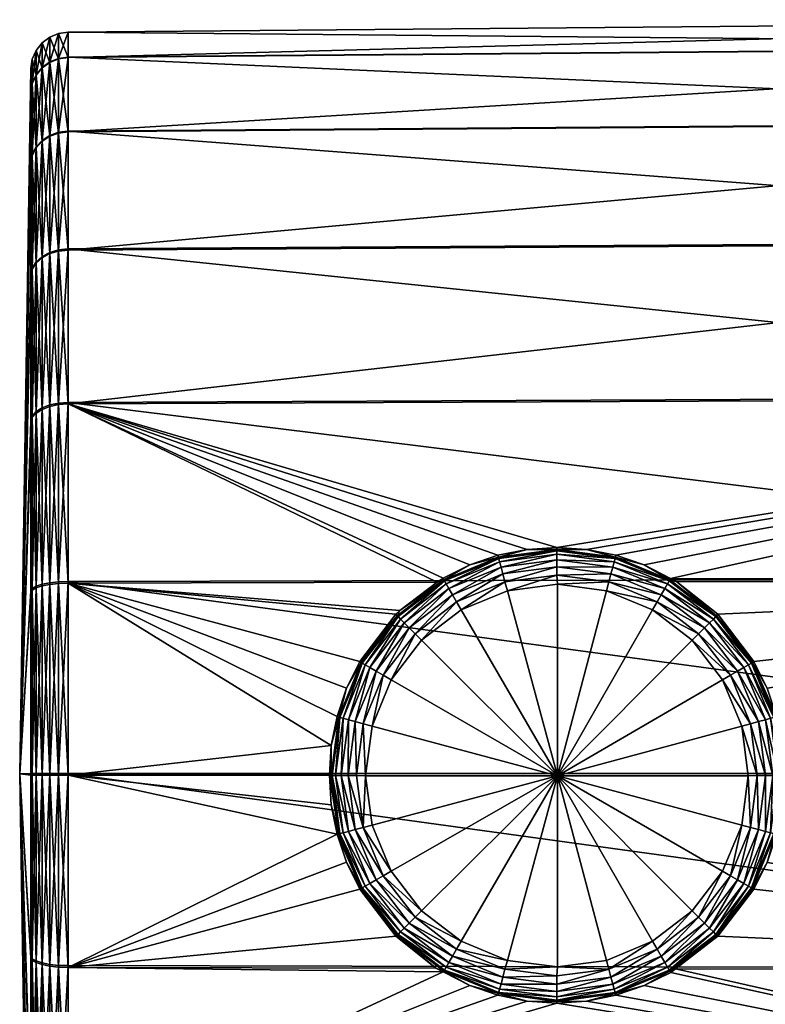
# Model space of a CAD drawing. Extents: x -0.141 to 0.141, y -0.203 to 0.024.
# Tile 2 of 256: x -0.141 to -0.121, y -0.096 to -0.07. Entities that reach past the tile are written whole.
import ezdxf

# ---------------------------------------------------------------- set-up
doc = ezdxf.new("R2010")
doc.units = 0
doc.layers.add('mesh', color=7, linetype='CONTINUOUS')

msp = doc.modelspace()

# ---------------------------------------------------------------- meshes
at = {"layer": 'mesh'}
mesh = msp.add_polyface(dxfattribs=at)
corners = [(-0.101866, -0.07301, -0.009897), (-0.101904, -0.076112, -0.014054), (-0.10184, -0.076244, -0.013923), (-0.10184, -0.076277, 0.013956), (-0.101904, -0.076146, 0.014088), (-0.101866, -0.073034, 0.009938), (-0.101866, -0.080303, 0.01719), (-0.101957, -0.07291, -0.009955), (-0.101866, -0.071034, -0.005111), (-0.101957, -0.070922, -0.005141), (-0.101866, -0.070364, 0.000024), (-0.101957, -0.070248, 0.000024), (-0.101866, -0.071046, 0.005157), (-0.101957, -0.070934, 0.005187), (-0.101957, -0.072933, 0.009996), (-0.102021, -0.076049, -0.014118), (-0.102021, -0.076082, 0.014151), (-0.101957, -0.080245, 0.01729), (-0.102142, -0.076031, -0.014135), (-0.102142, -0.072855, -0.009986), (-0.102142, -0.070862, -0.005157), (-0.102142, -0.070186, 0.000024), (-0.102142, -0.070874, 0.005203), (-0.102142, -0.072879, 0.010028), (-0.102142, -0.076065, 0.014169), (-0.139769, -0.07314, -0.009823), (-0.139769, -0.071179, -0.005072), (-0.139769, -0.070514, 0.000023), (-0.139769, -0.071191, 0.005118), (-0.139769, -0.073163, 0.009863), (-0.139769, -0.076297, 0.013936), (-0.139769, -0.080377, 0.01706)]
mesh.append_faces([[corners[k] for k in face] for face in [(0, 1, 2, 2), (3, 4, 5, 5), (6, 4, 3, 3), (0, 7, 1, 1), (8, 7, 0, 0), (8, 9, 7, 7), (10, 9, 8, 8), (10, 11, 9, 9), (12, 11, 10, 10), (12, 13, 11, 11), (5, 13, 12, 12), (5, 14, 13, 13), (4, 14, 5, 5), (7, 15, 1, 1), (4, 16, 14, 14), (17, 16, 4, 4), (7, 18, 15, 15), (7, 19, 18, 18), (9, 19, 7, 7), (9, 20, 19, 19), (11, 20, 9, 9), (11, 21, 20, 20), (13, 21, 11, 11), (13, 22, 21, 21), (14, 22, 13, 13), (14, 23, 22, 22), (16, 23, 14, 14), (16, 24, 23, 23), (17, 24, 16, 16), (19, 25, 18, 18), (19, 26, 25, 25), (20, 26, 19, 19), (20, 27, 26, 26), (21, 27, 20, 20), (21, 28, 27, 27), (22, 28, 21, 21), (22, 29, 28, 28), (23, 29, 22, 22), (23, 30, 29, 29), (24, 30, 23, 23), (24, 31, 30, 30)]])
mesh = msp.add_polyface(dxfattribs=at)
corners = [(-0.140617, -0.076607, -0.013561), (-0.140459, -0.076465, -0.013702), (-0.140459, -0.073387, -0.00968), (-0.140459, -0.07341, 0.00972), (-0.140256, -0.07639, 0.013843), (-0.140459, -0.076498, 0.013735), (-0.140256, -0.073277, 0.009797), (-0.140459, -0.071466, 0.005043), (-0.140256, -0.071318, 0.005083), (-0.140459, -0.070799, 0.000023), (-0.140256, -0.070646, 0.000023), (-0.140459, -0.071454, -0.004999), (-0.140256, -0.071306, -0.005039), (-0.140256, -0.073254, -0.009757), (-0.140256, -0.076357, -0.01381), (-0.140459, -0.08048, -0.01679), (-0.140021, -0.076321, 0.013912), (-0.140021, -0.073193, 0.009846), (-0.140021, -0.071225, 0.005109), (-0.140021, -0.070549, 0.000023), (-0.140021, -0.071212, -0.005064), (-0.140021, -0.07317, -0.009805), (-0.140021, -0.076288, -0.013879), (-0.140256, -0.080403, -0.016923), (-0.139769, -0.076297, 0.013936), (-0.139769, -0.073163, 0.009863), (-0.139769, -0.071191, 0.005118), (-0.139769, -0.070514, 0.000023), (-0.139769, -0.071179, -0.005072), (-0.139769, -0.07314, -0.009823), (-0.139769, -0.076264, -0.013903), (-0.140021, -0.080354, -0.017007), (-0.102142, -0.076031, -0.014135)]
mesh.append_faces([[corners[k] for k in face] for face in [(0, 1, 2, 2), (3, 4, 5, 5), (3, 6, 4, 4), (7, 6, 3, 3), (7, 8, 6, 6), (9, 8, 7, 7), (9, 10, 8, 8), (11, 10, 9, 9), (11, 12, 10, 10), (2, 12, 11, 11), (2, 13, 12, 12), (1, 13, 2, 2), (1, 14, 13, 13), (15, 14, 1, 1), (6, 16, 4, 4), (6, 17, 16, 16), (8, 17, 6, 6), (8, 18, 17, 17), (10, 18, 8, 8), (10, 19, 18, 18), (12, 19, 10, 10), (12, 20, 19, 19), (13, 20, 12, 12), (13, 21, 20, 20), (14, 21, 13, 13), (14, 22, 21, 21), (23, 22, 14, 14), (17, 24, 16, 16), (17, 25, 24, 24), (18, 25, 17, 17), (18, 26, 25, 25), (19, 26, 18, 18), (19, 27, 26, 26), (20, 27, 19, 19), (20, 28, 27, 27), (21, 28, 20, 20), (21, 29, 28, 28), (22, 29, 21, 21), (22, 30, 29, 29), (31, 30, 22, 22), (32, 29, 30, 30)]])
mesh = msp.add_polyface(dxfattribs=at)
corners = [(-0.14072, -0.071872, -0.004888), (-0.14076, -0.073807, -0.00892), (-0.14072, -0.073762, -0.009465), (-0.14076, -0.072115, -0.004823), (-0.14072, -0.071232, 0.000022), (-0.14076, -0.071483, 0.000022), (-0.14072, -0.071884, 0.004931), (-0.14076, -0.072127, 0.004866), (-0.14072, -0.073784, 0.009504), (-0.14076, -0.074002, 0.009378), (-0.14072, -0.076803, 0.013428), (-0.14076, -0.076981, 0.013251), (-0.14076, -0.076949, -0.013219), (-0.14072, -0.076772, -0.013397), (-0.14076, -0.07398, -0.009339), (-0.140617, -0.076639, 0.013593), (-0.140617, -0.073583, 0.00962), (-0.140617, -0.071659, 0.004992), (-0.140617, -0.070999, 0.000023), (-0.140617, -0.071647, -0.004948), (-0.140617, -0.07356, -0.009581), (-0.140617, -0.076607, -0.013561), (-0.14072, -0.080696, -0.016416), (-0.140459, -0.076498, 0.013735), (-0.140459, -0.07341, 0.00972), (-0.140459, -0.071466, 0.005043), (-0.140459, -0.070799, 0.000023), (-0.140459, -0.071454, -0.004999), (-0.140459, -0.073387, -0.00968), (-0.140617, -0.08058, -0.016617), (-0.140459, -0.076465, -0.013702), (-0.141052, -0.090183, 0.000001)]
mesh.append_faces([[corners[k] for k in face] for face in [(0, 1, 2, 2), (0, 3, 1, 1), (4, 3, 0, 0), (4, 5, 3, 3), (6, 5, 4, 4), (6, 7, 5, 5), (8, 7, 6, 6), (8, 9, 7, 7), (10, 9, 8, 8), (10, 11, 9, 9), (2, 12, 13, 13), (2, 14, 12, 12), (1, 14, 2, 2), (8, 15, 10, 10), (8, 16, 15, 15), (6, 16, 8, 8), (6, 17, 16, 16), (4, 17, 6, 6), (4, 18, 17, 17), (0, 18, 4, 4), (0, 19, 18, 18), (2, 19, 0, 0), (2, 20, 19, 19), (13, 20, 2, 2), (13, 21, 20, 20), (22, 21, 13, 13), (16, 23, 15, 15), (16, 24, 23, 23), (17, 24, 16, 16), (17, 25, 24, 24), (18, 25, 17, 17), (18, 26, 25, 25), (19, 26, 18, 18), (19, 27, 26, 26), (20, 27, 19, 19), (20, 28, 27, 27), (21, 28, 20, 20), (29, 30, 21, 21), (31, 7, 9, 9), (31, 3, 5, 5), (31, 1, 3, 3)]])
mesh = msp.add_polyface(dxfattribs=at)
corners = [(-0.126806, -0.084181, 0.018862), (-0.127598, -0.084233, 0.018871), (-0.139769, -0.080377, 0.01706), (-0.129116, -0.084641, 0.018981), (-0.129826, -0.084992, 0.019074), (-0.14072, -0.085312, 0.018328), (-0.14076, -0.081258, 0.016384), (-0.14072, -0.080735, 0.016438), (-0.14076, -0.076981, 0.013251), (-0.14072, -0.076803, 0.013428), (-0.14076, -0.080861, 0.01622), (-0.14072, -0.076772, -0.013397), (-0.14076, -0.080822, -0.016198), (-0.14072, -0.080696, -0.016416), (-0.14076, -0.076949, -0.013219), (-0.140617, -0.080619, 0.01664), (-0.140617, -0.076639, 0.013593), (-0.140617, -0.08058, -0.016617), (-0.140617, -0.076607, -0.013561), (-0.14072, -0.085269, -0.018316), (-0.140459, -0.08052, 0.016813), (-0.140459, -0.085201, 0.018746), (-0.140459, -0.076498, 0.013735), (-0.140459, -0.08048, -0.01679), (-0.140459, -0.076465, -0.013702), (-0.140617, -0.085208, -0.018541), (-0.140459, -0.085157, -0.018734), (-0.140256, -0.080443, 0.016946), (-0.140256, -0.085161, 0.018894), (-0.140256, -0.07639, 0.013843), (-0.140256, -0.080403, -0.016923), (-0.140256, -0.076357, -0.01381), (-0.140256, -0.085117, -0.018882), (-0.140021, -0.080395, 0.01703), (-0.140021, -0.085136, 0.018988), (-0.140021, -0.076321, 0.013912), (-0.140021, -0.080354, -0.017007), (-0.140021, -0.076288, -0.013879), (-0.140021, -0.085091, -0.018975), (-0.139769, -0.085128, 0.019021), (-0.139769, -0.076297, 0.013936), (-0.139769, -0.080337, -0.017037), (-0.139769, -0.076264, -0.013903), (-0.139769, -0.085082, -0.019009), (-0.141052, -0.090183, 0.000001), (-0.14076, -0.07398, -0.009339), (-0.14076, -0.074002, 0.009378), (-0.14076, -0.071483, 0.000022), (-0.14076, -0.072127, 0.004866), (-0.14076, -0.073807, -0.00892)]
mesh.append_faces([[corners[k] for k in face] for face in [(0, 1, 2, 2), (3, 4, 2, 2), (5, 6, 7, 7), (7, 8, 9, 9), (7, 10, 8, 8), (6, 10, 7, 7), (11, 12, 13, 13), (11, 14, 12, 12), (9, 15, 7, 7), (9, 16, 15, 15), (13, 17, 18, 18), (19, 17, 13, 13), (15, 20, 21, 21), (16, 20, 15, 15), (16, 22, 20, 20), (17, 23, 24, 24), (25, 23, 17, 17), (25, 26, 23, 23), (20, 27, 28, 28), (22, 27, 20, 20), (22, 29, 27, 27), (23, 30, 31, 31), (26, 30, 23, 23), (26, 32, 30, 30), (27, 33, 34, 34), (29, 33, 27, 27), (29, 35, 33, 33), (30, 36, 37, 37), (32, 36, 30, 30), (32, 38, 36, 36), (33, 2, 39, 39), (35, 2, 33, 33), (35, 40, 2, 2), (36, 41, 42, 42), (38, 41, 36, 36), (38, 43, 41, 41), (44, 14, 45, 45), (44, 12, 14, 14), (44, 8, 10, 10), (44, 46, 8, 8), (47, 48, 44, 44), (45, 49, 44, 44)]])
mesh = msp.add_polyface(dxfattribs=at)
corners = [(-0.12102, -0.088679, 0.024755), (-0.120978, -0.088662, 0.01979), (-0.120825, -0.089433, 0.019836), (-0.12158, -0.087206, 0.019617), (-0.121618, -0.087234, 0.024757), (-0.122537, -0.085954, 0.019376), (-0.121233, -0.08791, 0.019715), (-0.120773, -0.090224, 0.019851), (-0.120816, -0.090229, 0.024753), (-0.121672, -0.088855, 0.025692), (-0.121904, -0.088917, 0.025743), (-0.122411, -0.087693, 0.025744), (-0.121491, -0.09023, 0.02569), (-0.121459, -0.088798, 0.025584), (-0.12127, -0.09023, 0.025583), (-0.122203, -0.087573, 0.025694), (-0.122012, -0.087462, 0.025586), (-0.121277, -0.088749, 0.025426), (-0.121082, -0.09023, 0.025424), (-0.121849, -0.087368, 0.025428), (-0.121139, -0.088711, 0.025227), (-0.120939, -0.09023, 0.025225), (-0.121725, -0.087296, 0.025229), (-0.122759, -0.086183, 0.025429), (-0.121051, -0.088688, 0.024999), (-0.120848, -0.09023, 0.024997), (-0.121646, -0.087251, 0.025), (-0.122657, -0.086081, 0.02523), (-0.122593, -0.086017, 0.025002), (-0.102142, -0.085043, 0.019338), (-0.125243, -0.084387, 0.018941), (-0.12602, -0.084232, 0.018885), (-0.102142, -0.080214, 0.017345), (-0.124493, -0.084643, 0.019024), (-0.123792, -0.085004, 0.019131), (-0.123622, -0.085091, 0.019157), (-0.102142, -0.084997, -0.019326), (-0.139769, -0.085082, -0.019009), (-0.102142, -0.090176, -0.020014), (-0.102142, -0.080172, -0.017321), (-0.139769, -0.080337, -0.017037), (-0.102142, -0.076031, -0.014135), (-0.139769, -0.076264, -0.013903), (-0.139769, -0.080377, 0.01706), (-0.102142, -0.076065, 0.014169), (-0.126806, -0.084181, 0.018862)]
mesh.append_faces([[corners[k] for k in face] for face in [(0, 1, 2, 2), (3, 4, 5, 5), (4, 1, 0, 0), (4, 6, 1, 1), (3, 6, 4, 4), (7, 0, 2, 2), (7, 8, 0, 0), (9, 10, 11, 11), (12, 10, 9, 9), (9, 13, 14, 14), (15, 13, 9, 9), (15, 16, 13, 13), (13, 17, 18, 18), (16, 17, 13, 13), (16, 19, 17, 17), (17, 20, 21, 21), (19, 20, 17, 17), (19, 22, 20, 20), (23, 22, 19, 19), (20, 24, 25, 25), (22, 24, 20, 20), (22, 26, 24, 24), (27, 26, 22, 22), (4, 26, 28, 28), (0, 26, 4, 4), (0, 24, 26, 26), (8, 24, 0, 0), (8, 25, 24, 24), (29, 3, 5, 5), (29, 6, 3, 3), (29, 1, 6, 6), (29, 2, 1, 1), (30, 31, 32, 32), (32, 33, 30, 30), (32, 34, 33, 33), (29, 35, 34, 34), (5, 35, 29, 29), (36, 37, 38, 38), (39, 40, 36, 36), (41, 42, 39, 39), (32, 43, 44, 44), (31, 45, 32, 32)]])
mesh = msp.add_polyface(dxfattribs=at)
corners = [(-0.101, -0.08045, -0.016887), (-0.101, -0.077927, -0.015687), (-0.101, -0.076411, -0.013789), (-0.101, -0.08045, 0.016887), (-0.101, -0.079066, 0.016545), (-0.101, -0.080051, 0.017234), (-0.101, -0.077983, 0.015789), (-0.101, -0.080434, 0.017453), (-0.101, -0.085153, -0.018836), (-0.10184, -0.08045, -0.016887), (-0.10184, -0.085153, -0.018836), (-0.10184, -0.076411, -0.013789), (-0.10184, -0.08045, 0.016887), (-0.101, -0.076411, 0.013789), (-0.10184, -0.085153, 0.018836), (-0.101, -0.085153, 0.018836), (-0.10184, -0.085075, -0.019036), (-0.10184, -0.080323, -0.017061), (-0.10184, -0.076244, -0.013923), (-0.10184, -0.080363, 0.017085), (-0.10184, -0.076277, 0.013956), (-0.10184, -0.08512, 0.019048), (-0.101866, -0.085043, -0.019154), (-0.101866, -0.080262, -0.017166), (-0.101866, -0.080303, 0.01719), (-0.101866, -0.085089, 0.019166), (-0.101904, -0.076112, -0.014054), (-0.101957, -0.085013, -0.019266), (-0.101957, -0.080204, -0.017267), (-0.101957, -0.080245, 0.01729), (-0.101904, -0.076146, 0.014088), (-0.101957, -0.085059, 0.019278), (-0.101866, -0.090224, 0.019836), (-0.102021, -0.076049, -0.014118), (-0.102142, -0.084997, -0.019326), (-0.102142, -0.080172, -0.017321), (-0.102142, -0.076031, -0.014135), (-0.102142, -0.080214, 0.017345), (-0.102142, -0.076065, 0.014169), (-0.102142, -0.085043, 0.019338), (-0.102092, -0.090224, 0.02001), (-0.123792, -0.085004, 0.019131)]
mesh.append_faces([[corners[k] for k in face] for face in [(0, 1, 2, 2), (3, 4, 5, 5), (3, 6, 4, 4), (5, 7, 3, 3), (8, 9, 10, 10), (0, 9, 8, 8), (0, 11, 9, 9), (2, 11, 0, 0), (3, 12, 13, 13), (3, 14, 12, 12), (15, 14, 3, 3), (9, 16, 10, 10), (9, 17, 16, 16), (11, 17, 9, 9), (11, 18, 17, 17), (12, 19, 20, 20), (14, 19, 12, 12), (14, 21, 19, 19), (17, 22, 16, 16), (17, 23, 22, 22), (18, 23, 17, 17), (19, 24, 20, 20), (21, 24, 19, 19), (21, 25, 24, 24), (18, 26, 23, 23), (23, 27, 22, 22), (23, 28, 27, 27), (26, 28, 23, 23), (24, 29, 30, 30), (25, 29, 24, 24), (25, 31, 29, 29), (32, 31, 25, 25), (26, 33, 28, 28), (28, 34, 27, 27), (28, 35, 34, 34), (33, 35, 28, 28), (33, 36, 35, 35), (29, 37, 38, 38), (31, 37, 29, 29), (31, 39, 37, 37), (40, 39, 31, 31), (39, 41, 37, 37)]])
mesh = msp.add_polyface(dxfattribs=at)
corners = [(-0.129116, -0.084641, 0.018981), (-0.129801, -0.085042, 0.02476), (-0.129826, -0.084992, 0.019074), (-0.128356, -0.084443, 0.02476), (-0.12837, -0.084387, 0.018912), (-0.127598, -0.084233, 0.018871), (-0.126806, -0.084239, 0.024761), (-0.126806, -0.084181, 0.018862), (-0.12602, -0.084232, 0.018885), (-0.125256, -0.084443, 0.02476), (-0.125243, -0.084387, 0.018941), (-0.124493, -0.084643, 0.019024), (-0.126806, -0.084915, 0.025697), (-0.125373, -0.084883, 0.025589), (-0.12543, -0.085096, 0.025696), (-0.126806, -0.084694, 0.025589), (-0.128182, -0.085096, 0.025696), (-0.128239, -0.084883, 0.025589), (-0.125325, -0.084702, 0.025431), (-0.126806, -0.084507, 0.025431), (-0.128287, -0.084702, 0.025431), (-0.129574, -0.085436, 0.025588), (-0.125287, -0.084563, 0.025232), (-0.126806, -0.084363, 0.025232), (-0.128325, -0.084563, 0.025232), (-0.129668, -0.085273, 0.02543), (-0.12974, -0.085149, 0.025231), (-0.125264, -0.084475, 0.025004), (-0.126806, -0.084272, 0.025004), (-0.128348, -0.084475, 0.025004), (-0.129785, -0.08507, 0.025003), (-0.139769, -0.080377, 0.01706), (-0.126791, -0.085158, 0.025747), (-0.102142, -0.084997, -0.019326), (-0.139769, -0.080337, -0.017037), (-0.139769, -0.085082, -0.019009), (-0.102142, -0.080172, -0.017321), (-0.139769, -0.076264, -0.013903), (-0.102142, -0.080214, 0.017345)]
mesh.append_faces([[corners[k] for k in face] for face in [(0, 1, 2, 2), (0, 3, 1, 1), (4, 3, 0, 0), (5, 3, 4, 4), (5, 6, 3, 3), (7, 6, 5, 5), (8, 6, 7, 7), (8, 9, 6, 6), (10, 9, 8, 8), (11, 9, 10, 10), (12, 13, 14, 14), (12, 15, 13, 13), (16, 15, 12, 12), (16, 17, 15, 15), (15, 18, 13, 13), (15, 19, 18, 18), (17, 19, 15, 15), (17, 20, 19, 19), (21, 20, 17, 17), (19, 22, 18, 18), (19, 23, 22, 22), (20, 23, 19, 19), (20, 24, 23, 23), (25, 24, 20, 20), (25, 26, 24, 24), (23, 27, 22, 22), (23, 28, 27, 27), (24, 28, 23, 23), (24, 29, 28, 28), (26, 29, 24, 24), (26, 30, 29, 29), (3, 30, 1, 1), (3, 29, 30, 30), (6, 29, 3, 3), (6, 28, 29, 29), (9, 28, 6, 6), (9, 27, 28, 28), (31, 5, 4, 4), (14, 32, 12, 12), (33, 34, 35, 35), (36, 37, 34, 34), (38, 7, 31, 31)]])
mesh = msp.add_polyface(dxfattribs=at)
corners = [(-0.131993, -0.087234, 0.024757), (-0.132033, -0.087205, 0.019525), (-0.131042, -0.085994, 0.024758), (-0.132382, -0.087915, 0.019618), (-0.132335, -0.088749, 0.025426), (-0.131887, -0.087296, 0.025229), (-0.131763, -0.087368, 0.025428), (-0.132473, -0.088711, 0.025227), (-0.131966, -0.087251, 0.025), (-0.132788, -0.089438, 0.019732), (-0.139769, -0.090223, 0.019686), (-0.139769, -0.085128, 0.019021), (-0.132635, -0.088662, 0.019688), (-0.131075, -0.085954, 0.0193), (-0.139769, -0.080377, 0.01706), (-0.12837, -0.084387, 0.018912), (-0.129116, -0.084641, 0.018981), (-0.130973, -0.085854, 0.019279), (-0.129977, -0.085106, 0.019101), (-0.129826, -0.084992, 0.019074), (-0.14072, -0.085312, 0.018328), (-0.14076, -0.085377, 0.018085), (-0.14076, -0.081258, 0.016384), (-0.14072, -0.090222, 0.018968), (-0.14072, -0.080696, -0.016416), (-0.14076, -0.085334, -0.018073), (-0.14072, -0.085269, -0.018316), (-0.14076, -0.080822, -0.016198), (-0.14072, -0.080735, 0.016438), (-0.140617, -0.085252, 0.018553), (-0.140617, -0.080619, 0.01664), (-0.140617, -0.085208, -0.018541), (-0.140617, -0.08058, -0.016617), (-0.14072, -0.090178, -0.018968), (-0.140617, -0.090177, -0.019201), (-0.140459, -0.085201, 0.018746), (-0.140459, -0.085157, -0.018734), (-0.140459, -0.090177, -0.019401), (-0.140256, -0.085161, 0.018894), (-0.140256, -0.090223, 0.019554), (-0.140459, -0.08052, 0.016813), (-0.140256, -0.085117, -0.018882), (-0.140256, -0.090177, -0.019554), (-0.140021, -0.085136, 0.018988), (-0.140021, -0.090223, 0.019651), (-0.140256, -0.080443, 0.016946), (-0.140021, -0.085091, -0.018975), (-0.140021, -0.090177, -0.019651), (-0.140021, -0.080395, 0.01703), (-0.139769, -0.085082, -0.019009), (-0.139769, -0.090177, -0.019686), (-0.141052, -0.090183, 0.000001), (-0.14076, -0.080861, 0.01622)]
mesh.append_faces([[corners[k] for k in face] for face in [(0, 1, 2, 2), (0, 3, 1, 1), (4, 5, 6, 6), (7, 8, 5, 5), (2, 8, 0, 0), (9, 10, 11, 11), (11, 3, 12, 12), (11, 1, 3, 3), (13, 1, 11, 11), (14, 15, 16, 16), (11, 17, 13, 13), (11, 18, 17, 17), (14, 18, 11, 11), (14, 19, 18, 18), (20, 21, 22, 22), (23, 21, 20, 20), (24, 25, 26, 26), (24, 27, 25, 25), (28, 29, 20, 20), (28, 30, 29, 29), (26, 31, 32, 32), (33, 31, 26, 26), (33, 34, 31, 31), (30, 35, 29, 29), (34, 36, 31, 31), (34, 37, 36, 36), (35, 38, 39, 39), (40, 38, 35, 35), (37, 41, 36, 36), (37, 42, 41, 41), (38, 43, 44, 44), (45, 43, 38, 38), (42, 46, 41, 41), (42, 47, 46, 46), (43, 11, 10, 10), (48, 11, 43, 43), (47, 49, 46, 46), (47, 50, 49, 49), (51, 25, 27, 27), (51, 22, 21, 21), (52, 22, 51, 51)]])
mesh = msp.add_polyface(dxfattribs=at)
corners = [(-0.124493, -0.084643, 0.019024), (-0.123811, -0.085042, 0.02476), (-0.125256, -0.084443, 0.02476), (-0.123792, -0.085004, 0.019131), (-0.123622, -0.085091, 0.019157), (-0.12257, -0.085994, 0.024758), (-0.122537, -0.085954, 0.019376), (-0.121618, -0.087234, 0.024757), (-0.124148, -0.085627, 0.025696), (-0.124269, -0.085836, 0.025746), (-0.125492, -0.085329, 0.025747), (-0.123048, -0.086472, 0.025695), (-0.123217, -0.086642, 0.025745), (-0.122203, -0.087573, 0.025694), (-0.122411, -0.087693, 0.025744), (-0.121672, -0.088855, 0.025692), (-0.122012, -0.087462, 0.025586), (-0.122892, -0.086316, 0.025587), (-0.124038, -0.085436, 0.025588), (-0.12543, -0.085096, 0.025696), (-0.125373, -0.084883, 0.025589), (-0.121849, -0.087368, 0.025428), (-0.122759, -0.086183, 0.025429), (-0.123944, -0.085273, 0.02543), (-0.125325, -0.084702, 0.025431), (-0.122657, -0.086081, 0.02523), (-0.121725, -0.087296, 0.025229), (-0.123872, -0.085149, 0.025231), (-0.125287, -0.084563, 0.025232), (-0.122593, -0.086017, 0.025002), (-0.121646, -0.087251, 0.025), (-0.123827, -0.08507, 0.025003), (-0.125264, -0.084475, 0.025004), (-0.126791, -0.090242, 0.025957), (-0.121904, -0.088917, 0.025743)]
mesh.append_faces([[corners[k] for k in face] for face in [(0, 1, 2, 2), (3, 1, 0, 0), (4, 1, 3, 3), (4, 5, 1, 1), (6, 5, 4, 4), (6, 7, 5, 5), (8, 9, 10, 10), (11, 9, 8, 8), (11, 12, 9, 9), (13, 12, 11, 11), (13, 14, 12, 12), (15, 14, 13, 13), (11, 16, 13, 13), (11, 17, 16, 16), (8, 17, 11, 11), (8, 18, 17, 17), (19, 18, 8, 8), (19, 20, 18, 18), (17, 21, 16, 16), (17, 22, 21, 21), (18, 22, 17, 17), (18, 23, 22, 22), (20, 23, 18, 18), (20, 24, 23, 23), (22, 25, 26, 26), (23, 25, 22, 22), (23, 27, 25, 25), (24, 27, 23, 23), (24, 28, 27, 27), (25, 29, 30, 30), (27, 29, 25, 25), (27, 31, 29, 29), (28, 31, 27, 27), (28, 32, 31, 31), (1, 32, 2, 2), (1, 31, 32, 32), (5, 31, 1, 1), (5, 29, 31, 31), (7, 29, 5, 5), (33, 14, 34, 34), (33, 12, 14, 14)]])
mesh = msp.add_polyface(dxfattribs=at)
corners = [(-0.129801, -0.085042, 0.02476), (-0.129977, -0.085106, 0.019101), (-0.129826, -0.084992, 0.019074), (-0.130973, -0.085854, 0.019279), (-0.131042, -0.085994, 0.024758), (-0.131075, -0.085954, 0.0193), (-0.132033, -0.087205, 0.019525), (-0.124148, -0.085627, 0.025696), (-0.125492, -0.085329, 0.025747), (-0.12543, -0.085096, 0.025696), (-0.130564, -0.086472, 0.025695), (-0.131201, -0.087693, 0.025744), (-0.131409, -0.087573, 0.025694), (-0.130395, -0.086642, 0.025745), (-0.129464, -0.085627, 0.025696), (-0.129343, -0.085836, 0.025746), (-0.128182, -0.085096, 0.025696), (-0.128119, -0.085329, 0.025747), (-0.126806, -0.084915, 0.025697), (-0.128239, -0.084883, 0.025589), (-0.129574, -0.085436, 0.025588), (-0.13072, -0.086316, 0.025587), (-0.1316, -0.087462, 0.025586), (-0.129668, -0.085273, 0.02543), (-0.128287, -0.084702, 0.025431), (-0.130853, -0.086183, 0.025429), (-0.131763, -0.087368, 0.025428), (-0.12974, -0.085149, 0.025231), (-0.130955, -0.086081, 0.02523), (-0.131887, -0.087296, 0.025229), (-0.129785, -0.08507, 0.025003), (-0.131019, -0.086017, 0.025002), (-0.131966, -0.087251, 0.025), (-0.126791, -0.090242, 0.025957), (-0.124269, -0.085836, 0.025746), (-0.126791, -0.085158, 0.025747)]
mesh.append_faces([[corners[k] for k in face] for face in [(0, 1, 2, 2), (0, 3, 1, 1), (4, 3, 0, 0), (4, 5, 3, 3), (4, 6, 5, 5), (7, 8, 9, 9), (10, 11, 12, 12), (10, 13, 11, 11), (14, 13, 10, 10), (14, 15, 13, 13), (16, 15, 14, 14), (16, 17, 15, 15), (18, 17, 16, 16), (14, 19, 16, 16), (14, 20, 19, 19), (10, 20, 14, 14), (10, 21, 20, 20), (12, 21, 10, 10), (12, 22, 21, 21), (20, 23, 24, 24), (21, 23, 20, 20), (21, 25, 23, 23), (22, 25, 21, 21), (22, 26, 25, 25), (25, 27, 23, 23), (25, 28, 27, 27), (26, 28, 25, 25), (26, 29, 28, 28), (28, 30, 27, 27), (28, 31, 30, 30), (29, 31, 28, 28), (29, 32, 31, 31), (4, 31, 32, 32), (0, 31, 4, 4), (0, 30, 31, 31), (33, 15, 17, 17), (33, 8, 34, 34), (9, 8, 35, 35), (18, 35, 17, 17), (33, 17, 35, 35), (33, 35, 8, 8)]])
mesh = msp.add_polyface(dxfattribs=at)
corners = [(-0.132033, -0.093241, 0.019518), (-0.132382, -0.092531, 0.019612), (-0.131993, -0.093224, 0.02475), (-0.131409, -0.092888, 0.025687), (-0.131201, -0.092768, 0.025738), (-0.130395, -0.093819, 0.025737), (-0.13194, -0.091606, 0.025689), (-0.131708, -0.091544, 0.02574), (-0.131409, -0.087573, 0.025694), (-0.131708, -0.088917, 0.025743), (-0.13194, -0.088855, 0.025692), (-0.131201, -0.087693, 0.025744), (-0.132342, -0.09023, 0.025583), (-0.132121, -0.09023, 0.02569), (-0.132153, -0.091663, 0.025581), (-0.1316, -0.092998, 0.025579), (-0.130564, -0.093989, 0.025686), (-0.13072, -0.094145, 0.025578), (-0.1316, -0.087462, 0.025586), (-0.132153, -0.088798, 0.025584), (-0.132335, -0.091711, 0.025423), (-0.131763, -0.093092, 0.025421), (-0.131763, -0.087368, 0.025428), (-0.132335, -0.088749, 0.025426), (-0.131887, -0.093163, 0.025222), (-0.132473, -0.091748, 0.025223), (-0.130853, -0.094277, 0.02542), (-0.132473, -0.088711, 0.025227), (-0.131887, -0.087296, 0.025229), (-0.130955, -0.094379, 0.02522), (-0.131966, -0.093208, 0.024993), (-0.132592, -0.09178, 0.024752), (-0.130395, -0.086642, 0.025745), (-0.129343, -0.085836, 0.025746), (-0.126791, -0.090242, 0.025957), (-0.124269, -0.085836, 0.025746), (-0.123217, -0.086642, 0.025745), (-0.129343, -0.094626, 0.025736), (-0.128119, -0.095132, 0.025735), (-0.131879, -0.090241, 0.025741), (-0.125492, -0.095132, 0.025735), (-0.126791, -0.095303, 0.025735), (-0.102142, -0.090176, -0.020014), (-0.139769, -0.085082, -0.019009), (-0.139769, -0.090177, -0.019686)]
mesh.append_faces([[corners[k] for k in face] for face in [(0, 1, 2, 2), (3, 4, 5, 5), (6, 4, 3, 3), (6, 7, 4, 4), (8, 9, 10, 10), (8, 11, 9, 9), (6, 12, 13, 13), (6, 14, 12, 12), (3, 14, 6, 6), (3, 15, 14, 14), (16, 15, 3, 3), (16, 17, 15, 15), (10, 18, 8, 8), (10, 19, 18, 18), (13, 19, 10, 10), (13, 12, 19, 19), (15, 20, 14, 14), (15, 21, 20, 20), (17, 21, 15, 15), (19, 22, 18, 18), (19, 23, 22, 22), (21, 24, 25, 25), (26, 24, 21, 21), (23, 27, 28, 28), (29, 30, 24, 24), (31, 30, 2, 2), (32, 33, 34, 34), (34, 11, 32, 32), (34, 9, 11, 11), (35, 36, 34, 34), (4, 7, 34, 34), (34, 5, 4, 4), (34, 37, 5, 5), (38, 37, 34, 34), (6, 39, 7, 7), (13, 39, 6, 6), (10, 39, 13, 13), (10, 9, 39, 39), (39, 9, 34, 34), (34, 7, 39, 39), (40, 41, 34, 34), (42, 43, 44, 44)]])
mesh = msp.add_polyface(dxfattribs=at)
corners = [(-0.139769, -0.090223, 0.019686), (-0.132635, -0.091785, 0.019684), (-0.139769, -0.095318, 0.019009), (-0.13284, -0.090223, 0.019746), (-0.132788, -0.091009, 0.01973), (-0.14072, -0.090222, 0.018968), (-0.14076, -0.090222, 0.018717), (-0.14076, -0.085377, 0.018085), (-0.14072, -0.095131, 0.018316), (-0.14076, -0.095066, 0.018073), (-0.14072, -0.090178, -0.018968), (-0.14076, -0.095023, -0.018085), (-0.14072, -0.095088, -0.018328), (-0.14076, -0.090178, -0.018717), (-0.14072, -0.085269, -0.018316), (-0.14076, -0.085334, -0.018073), (-0.140617, -0.090177, -0.019201), (-0.140617, -0.095148, -0.018553), (-0.140617, -0.095192, 0.018541), (-0.140617, -0.090223, 0.019201), (-0.14072, -0.085312, 0.018328), (-0.140617, -0.085252, 0.018553), (-0.140459, -0.090177, -0.019401), (-0.140459, -0.095199, -0.018746), (-0.140459, -0.095243, 0.018734), (-0.140459, -0.090223, 0.019401), (-0.140459, -0.085201, 0.018746), (-0.140256, -0.090177, -0.019554), (-0.140256, -0.095239, -0.018894), (-0.140256, -0.095283, 0.018882), (-0.140256, -0.090223, 0.019554), (-0.140021, -0.090177, -0.019651), (-0.140021, -0.095264, -0.018988), (-0.140021, -0.095309, 0.018975), (-0.140021, -0.090223, 0.019651), (-0.140256, -0.085161, 0.018894), (-0.140021, -0.085136, 0.018988), (-0.139769, -0.090177, -0.019686), (-0.139769, -0.095272, -0.019021), (-0.141052, -0.090183, 0.000001), (-0.14076, -0.099115, -0.016396)]
mesh.append_faces([[corners[k] for k in face] for face in [(0, 1, 2, 2), (3, 4, 0, 0), (5, 6, 7, 7), (8, 6, 5, 5), (8, 9, 6, 6), (10, 11, 12, 12), (10, 13, 11, 11), (14, 13, 10, 10), (14, 15, 13, 13), (12, 16, 10, 10), (12, 17, 16, 16), (5, 18, 8, 8), (5, 19, 18, 18), (20, 19, 5, 5), (20, 21, 19, 19), (17, 22, 16, 16), (17, 23, 22, 22), (19, 24, 18, 18), (19, 25, 24, 24), (21, 25, 19, 19), (21, 26, 25, 25), (23, 27, 22, 22), (23, 28, 27, 27), (25, 29, 24, 24), (25, 30, 29, 29), (26, 30, 25, 25), (28, 31, 27, 27), (28, 32, 31, 31), (30, 33, 29, 29), (30, 34, 33, 33), (35, 34, 30, 30), (34, 2, 33, 33), (34, 0, 2, 2), (36, 0, 34, 34), (32, 37, 31, 31), (32, 38, 37, 37), (39, 13, 15, 15), (11, 13, 39, 39), (6, 9, 39, 39), (39, 7, 6, 6), (39, 40, 11, 11)]])
mesh = msp.add_polyface(dxfattribs=at)
corners = [(-0.131993, -0.093224, 0.02475), (-0.132635, -0.091785, 0.019684), (-0.132592, -0.09178, 0.024752), (-0.132382, -0.092531, 0.019612), (-0.132796, -0.090229, 0.024753), (-0.132788, -0.089438, 0.019732), (-0.132592, -0.088679, 0.024755), (-0.13284, -0.090223, 0.019746), (-0.132788, -0.091009, 0.01973), (-0.132382, -0.087915, 0.019618), (-0.131993, -0.087234, 0.024757), (-0.132635, -0.088662, 0.019688), (-0.132153, -0.091663, 0.025581), (-0.13253, -0.09023, 0.025424), (-0.132342, -0.09023, 0.025583), (-0.132335, -0.091711, 0.025423), (-0.132335, -0.088749, 0.025426), (-0.132153, -0.088798, 0.025584), (-0.132673, -0.09023, 0.025225), (-0.132473, -0.091748, 0.025223), (-0.131763, -0.093092, 0.025421), (-0.132473, -0.088711, 0.025227), (-0.132764, -0.09023, 0.024997), (-0.132561, -0.091772, 0.024995), (-0.131887, -0.093163, 0.025222), (-0.131966, -0.093208, 0.024993), (-0.132561, -0.088688, 0.024999), (-0.131966, -0.087251, 0.025), (-0.139769, -0.085128, 0.019021), (-0.139769, -0.090223, 0.019686), (-0.132033, -0.093241, 0.019518), (-0.131075, -0.094492, 0.01929), (-0.139769, -0.095318, 0.019009), (-0.130014, -0.09534, 0.019091), (-0.129819, -0.09544, 0.019064)]
mesh.append_faces([[corners[k] for k in face] for face in [(0, 1, 2, 2), (0, 3, 1, 1), (4, 5, 6, 6), (4, 7, 5, 5), (2, 7, 4, 4), (2, 8, 7, 7), (1, 8, 2, 2), (6, 9, 10, 10), (6, 11, 9, 9), (5, 11, 6, 6), (12, 13, 14, 14), (12, 15, 13, 13), (14, 16, 17, 17), (14, 13, 16, 16), (15, 18, 13, 13), (15, 19, 18, 18), (20, 19, 15, 15), (13, 21, 16, 16), (13, 18, 21, 21), (19, 22, 18, 18), (19, 23, 22, 22), (24, 23, 19, 19), (24, 25, 23, 23), (21, 26, 27, 27), (18, 26, 21, 21), (18, 22, 26, 26), (10, 26, 6, 6), (10, 27, 26, 26), (2, 23, 25, 25), (4, 23, 2, 2), (4, 22, 23, 23), (6, 22, 4, 4), (6, 26, 22, 22), (5, 28, 11, 11), (7, 29, 5, 5), (30, 31, 32, 32), (32, 3, 30, 30), (32, 1, 3, 3), (29, 8, 1, 1), (32, 33, 34, 34), (31, 33, 32, 32)]])
mesh = msp.add_polyface(dxfattribs=at)
corners = [(-0.120825, -0.091013, 0.019834), (-0.120816, -0.090229, 0.024753), (-0.120773, -0.090224, 0.019851), (-0.12102, -0.09178, 0.024752), (-0.120978, -0.091785, 0.019786), (-0.121233, -0.092536, 0.019709), (-0.121618, -0.093224, 0.02475), (-0.12158, -0.093241, 0.01961), (-0.12257, -0.094465, 0.024748), (-0.122203, -0.092888, 0.025687), (-0.121904, -0.091544, 0.02574), (-0.121672, -0.091606, 0.025689), (-0.121459, -0.091663, 0.025581), (-0.122012, -0.092998, 0.025579), (-0.121491, -0.09023, 0.02569), (-0.12127, -0.09023, 0.025583), (-0.121672, -0.088855, 0.025692), (-0.121849, -0.093092, 0.025421), (-0.121277, -0.091711, 0.025423), (-0.121082, -0.09023, 0.025424), (-0.121459, -0.088798, 0.025584), (-0.121725, -0.093163, 0.025222), (-0.121139, -0.091748, 0.025223), (-0.120939, -0.09023, 0.025225), (-0.121277, -0.088749, 0.025426), (-0.121646, -0.093208, 0.024993), (-0.121051, -0.091772, 0.024995), (-0.120848, -0.09023, 0.024997), (-0.121139, -0.088711, 0.025227), (-0.121733, -0.090241, 0.025741), (-0.121904, -0.088917, 0.025743), (-0.102142, -0.095403, 0.019326), (-0.123657, -0.095354, 0.019142), (-0.122537, -0.094492, 0.019366), (-0.102092, -0.090224, 0.02001), (-0.120825, -0.089433, 0.019836), (-0.102142, -0.090176, -0.020014), (-0.139769, -0.090177, -0.019686), (-0.102142, -0.095357, -0.019338)]
mesh.append_faces([[corners[k] for k in face] for face in [(0, 1, 2, 2), (0, 3, 1, 1), (4, 3, 0, 0), (5, 3, 4, 4), (5, 6, 3, 3), (7, 6, 5, 5), (7, 8, 6, 6), (9, 10, 11, 11), (11, 12, 13, 13), (14, 12, 11, 11), (14, 15, 12, 12), (16, 15, 14, 14), (12, 17, 13, 13), (12, 18, 17, 17), (15, 18, 12, 12), (15, 19, 18, 18), (20, 19, 15, 15), (18, 21, 17, 17), (18, 22, 21, 21), (19, 22, 18, 18), (19, 23, 22, 22), (24, 23, 19, 19), (22, 25, 21, 21), (22, 26, 25, 25), (23, 26, 22, 22), (23, 27, 26, 26), (28, 27, 23, 23), (3, 27, 1, 1), (3, 26, 27, 27), (6, 26, 3, 3), (6, 25, 26, 26), (11, 29, 14, 14), (11, 10, 29, 29), (14, 29, 30, 30), (31, 32, 33, 33), (31, 5, 4, 4), (31, 7, 5, 5), (33, 7, 31, 31), (34, 2, 35, 35), (31, 0, 2, 2), (36, 37, 38, 38)]])
mesh = msp.add_polyface(dxfattribs=at)
corners = [(-0.122537, -0.094492, 0.019366), (-0.12257, -0.094465, 0.024748), (-0.12158, -0.093241, 0.01961), (-0.123657, -0.095354, 0.019142), (-0.123811, -0.095417, 0.024747), (-0.123786, -0.095453, 0.019117), (-0.124492, -0.095802, 0.019011), (-0.122203, -0.092888, 0.025687), (-0.122411, -0.092768, 0.025738), (-0.121904, -0.091544, 0.02574), (-0.123048, -0.093989, 0.025686), (-0.123217, -0.093819, 0.025737), (-0.124148, -0.094834, 0.025685), (-0.124269, -0.094626, 0.025736), (-0.12543, -0.095365, 0.025684), (-0.125492, -0.095132, 0.025735), (-0.124038, -0.095024, 0.025577), (-0.125373, -0.095578, 0.025576), (-0.122892, -0.094145, 0.025578), (-0.122012, -0.092998, 0.025579), (-0.121672, -0.091606, 0.025689), (-0.125325, -0.095759, 0.025418), (-0.123944, -0.095187, 0.025418), (-0.122759, -0.094277, 0.02542), (-0.121849, -0.093092, 0.025421), (-0.123872, -0.095311, 0.025219), (-0.122657, -0.094379, 0.02522), (-0.121725, -0.093163, 0.025222), (-0.123827, -0.095389, 0.024991), (-0.122593, -0.094442, 0.024992), (-0.121646, -0.093208, 0.024993), (-0.121618, -0.093224, 0.02475), (-0.126791, -0.090242, 0.025957), (-0.121904, -0.088917, 0.025743), (-0.121733, -0.090241, 0.025741)]
mesh.append_faces([[corners[k] for k in face] for face in [(0, 1, 2, 2), (3, 1, 0, 0), (3, 4, 1, 1), (5, 4, 3, 3), (6, 4, 5, 5), (7, 8, 9, 9), (10, 8, 7, 7), (10, 11, 8, 8), (12, 11, 10, 10), (12, 13, 11, 11), (14, 13, 12, 12), (14, 15, 13, 13), (12, 16, 17, 17), (10, 16, 12, 12), (10, 18, 16, 16), (7, 18, 10, 10), (7, 19, 18, 18), (20, 19, 7, 7), (16, 21, 17, 17), (16, 22, 21, 21), (18, 22, 16, 16), (18, 23, 22, 22), (19, 23, 18, 18), (19, 24, 23, 23), (23, 25, 22, 22), (23, 26, 25, 25), (24, 26, 23, 23), (24, 27, 26, 26), (26, 28, 25, 25), (26, 29, 28, 28), (27, 29, 26, 26), (27, 30, 29, 29), (1, 30, 31, 31), (1, 29, 30, 30), (4, 29, 1, 1), (4, 28, 29, 29), (32, 11, 13, 13), (8, 11, 32, 32), (32, 9, 8, 8), (32, 33, 34, 34), (32, 34, 9, 9)]])
mesh = msp.add_polyface(dxfattribs=at)
corners = [(-0.14072, -0.108528, 0.004888), (-0.14076, -0.106586, 0.008937), (-0.14072, -0.106638, 0.009465), (-0.14076, -0.108285, 0.004823), (-0.14072, -0.109168, -0.000022), (-0.14076, -0.108917, -0.000022), (-0.14072, -0.108516, -0.004931), (-0.14076, -0.108273, -0.004866), (-0.14072, -0.106616, -0.009504), (-0.14076, -0.106398, -0.009378), (-0.14072, -0.103597, -0.013428), (-0.14076, -0.103419, -0.013251), (-0.14076, -0.103451, 0.013219), (-0.14072, -0.103628, 0.013397), (-0.14076, -0.10642, 0.009339), (-0.140617, -0.103761, -0.013593), (-0.140617, -0.106817, -0.00962), (-0.140617, -0.108741, -0.004992), (-0.140617, -0.109401, -0.000023), (-0.140617, -0.108753, 0.004948), (-0.140617, -0.10684, 0.009581), (-0.140617, -0.103793, 0.013561), (-0.140459, -0.103902, -0.013735), (-0.140459, -0.10699, -0.00972), (-0.140459, -0.108934, -0.005043), (-0.140459, -0.109601, -0.000023), (-0.140459, -0.108946, 0.004999), (-0.140459, -0.107013, 0.00968), (-0.140459, -0.103935, 0.013702), (-0.140256, -0.10401, -0.013843), (-0.140256, -0.107123, -0.009797), (-0.141052, -0.090183, 0.000001)]
mesh.append_faces([[corners[k] for k in face] for face in [(0, 1, 2, 2), (0, 3, 1, 1), (4, 3, 0, 0), (4, 5, 3, 3), (6, 5, 4, 4), (6, 7, 5, 5), (8, 7, 6, 6), (8, 9, 7, 7), (10, 9, 8, 8), (10, 11, 9, 9), (2, 12, 13, 13), (2, 14, 12, 12), (1, 14, 2, 2), (8, 15, 10, 10), (8, 16, 15, 15), (6, 16, 8, 8), (6, 17, 16, 16), (4, 17, 6, 6), (4, 18, 17, 17), (0, 18, 4, 4), (0, 19, 18, 18), (2, 19, 0, 0), (2, 20, 19, 19), (13, 20, 2, 2), (13, 21, 20, 20), (16, 22, 15, 15), (16, 23, 22, 22), (17, 23, 16, 16), (17, 24, 23, 23), (18, 24, 17, 17), (18, 25, 24, 24), (19, 25, 18, 18), (19, 26, 25, 25), (20, 26, 19, 19), (20, 27, 26, 26), (21, 27, 20, 20), (21, 28, 27, 27), (23, 29, 22, 22), (24, 30, 23, 23), (31, 3, 5, 5), (31, 1, 3, 3)]])
mesh = msp.add_polyface(dxfattribs=at)
corners = [(-0.14072, -0.099665, -0.016438), (-0.14076, -0.103419, -0.013251), (-0.14072, -0.103597, -0.013428), (-0.14072, -0.099704, 0.016416), (-0.14076, -0.095066, 0.018073), (-0.14072, -0.095131, 0.018316), (-0.14076, -0.099578, 0.016198), (-0.14072, -0.103628, 0.013397), (-0.14076, -0.103451, 0.013219), (-0.14076, -0.099539, -0.01622), (-0.14076, -0.099115, -0.016396), (-0.14072, -0.095088, -0.018328), (-0.14076, -0.095023, -0.018085), (-0.140617, -0.095148, -0.018553), (-0.140617, -0.099781, -0.01664), (-0.140617, -0.103761, -0.013593), (-0.140617, -0.103793, 0.013561), (-0.140617, -0.09982, 0.016617), (-0.140617, -0.095192, 0.018541), (-0.140459, -0.095199, -0.018746), (-0.140459, -0.09988, -0.016813), (-0.140459, -0.103902, -0.013735), (-0.140459, -0.103935, 0.013702), (-0.140459, -0.09992, 0.01679), (-0.140459, -0.095243, 0.018734), (-0.140256, -0.095239, -0.018894), (-0.140256, -0.099957, -0.016946), (-0.140256, -0.10401, -0.013843), (-0.140256, -0.104043, 0.01381), (-0.140256, -0.099997, 0.016923), (-0.141052, -0.090183, 0.000001), (-0.14076, -0.10642, 0.009339), (-0.14076, -0.106398, -0.009378), (-0.14076, -0.108273, -0.004866), (-0.14076, -0.108917, -0.000022), (-0.14076, -0.106586, 0.008937)]
mesh.append_faces([[corners[k] for k in face] for face in [(0, 1, 2, 2), (3, 4, 5, 5), (3, 6, 4, 4), (7, 6, 3, 3), (7, 8, 6, 6), (0, 9, 1, 1), (0, 10, 9, 9), (11, 10, 0, 0), (11, 12, 10, 10), (0, 13, 11, 11), (0, 14, 13, 13), (2, 14, 0, 0), (2, 15, 14, 14), (3, 16, 7, 7), (3, 17, 16, 16), (5, 17, 3, 3), (5, 18, 17, 17), (14, 19, 13, 13), (14, 20, 19, 19), (15, 20, 14, 14), (15, 21, 20, 20), (17, 22, 16, 16), (17, 23, 22, 22), (18, 23, 17, 17), (18, 24, 23, 23), (20, 25, 19, 19), (20, 26, 25, 25), (21, 26, 20, 20), (21, 27, 26, 26), (23, 28, 22, 22), (23, 29, 28, 28), (24, 29, 23, 23), (30, 8, 31, 31), (30, 6, 8, 8), (30, 4, 6, 6), (30, 9, 10, 10), (1, 9, 30, 30), (30, 32, 1, 1), (30, 33, 32, 32), (34, 33, 30, 30), (31, 35, 30, 30)]])
mesh = msp.add_polyface(dxfattribs=at)
corners = [(-0.130014, -0.09534, 0.019091), (-0.129801, -0.095417, 0.024747), (-0.129819, -0.09544, 0.019064), (-0.131042, -0.094465, 0.024748), (-0.131075, -0.094492, 0.01929), (-0.131993, -0.093224, 0.02475), (-0.132033, -0.093241, 0.019518), (-0.129464, -0.094834, 0.025685), (-0.128119, -0.095132, 0.025735), (-0.128182, -0.095365, 0.025684), (-0.129343, -0.094626, 0.025736), (-0.130564, -0.093989, 0.025686), (-0.130395, -0.093819, 0.025737), (-0.131409, -0.092888, 0.025687), (-0.13072, -0.094145, 0.025578), (-0.129574, -0.095024, 0.025577), (-0.128239, -0.095578, 0.025576), (-0.126806, -0.095546, 0.025684), (-0.12543, -0.095365, 0.025684), (-0.126806, -0.095766, 0.025576), (-0.124148, -0.094834, 0.025685), (-0.125373, -0.095578, 0.025576), (-0.130853, -0.094277, 0.02542), (-0.131763, -0.093092, 0.025421), (-0.129668, -0.095187, 0.025418), (-0.128287, -0.095759, 0.025418), (-0.130955, -0.094379, 0.02522), (-0.131887, -0.093163, 0.025222), (-0.12974, -0.095311, 0.025219), (-0.131019, -0.094442, 0.024992), (-0.131966, -0.093208, 0.024993), (-0.129785, -0.095389, 0.024991), (-0.128325, -0.095897, 0.025218), (-0.126791, -0.090242, 0.025957), (-0.124269, -0.094626, 0.025736), (-0.125492, -0.095132, 0.025735), (-0.126791, -0.095303, 0.025735), (-0.102142, -0.095357, -0.019338), (-0.139769, -0.090177, -0.019686), (-0.139769, -0.095272, -0.019021)]
mesh.append_faces([[corners[k] for k in face] for face in [(0, 1, 2, 2), (0, 3, 1, 1), (4, 3, 0, 0), (4, 5, 3, 3), (6, 5, 4, 4), (7, 8, 9, 9), (7, 10, 8, 8), (11, 10, 7, 7), (11, 12, 10, 10), (13, 12, 11, 11), (7, 14, 11, 11), (7, 15, 14, 14), (9, 15, 7, 7), (9, 16, 15, 15), (17, 16, 9, 9), (18, 19, 17, 17), (20, 21, 18, 18), (14, 22, 23, 23), (15, 22, 14, 14), (15, 24, 22, 22), (16, 24, 15, 15), (16, 25, 24, 24), (22, 26, 27, 27), (24, 26, 22, 22), (24, 28, 26, 26), (25, 28, 24, 24), (26, 29, 30, 30), (28, 29, 26, 26), (28, 31, 29, 29), (32, 31, 28, 28), (3, 31, 1, 1), (3, 29, 31, 31), (5, 29, 3, 3), (5, 30, 29, 29), (33, 34, 35, 35), (17, 36, 18, 18), (9, 36, 17, 17), (9, 8, 36, 36), (36, 35, 18, 18), (33, 36, 8, 8), (37, 38, 39, 39)]])
mesh = msp.add_polyface(dxfattribs=at)
corners = [(-0.12837, -0.096058, 0.018898), (-0.128356, -0.096015, 0.024747), (-0.127598, -0.096212, 0.018857), (-0.129118, -0.095803, 0.018968), (-0.129801, -0.095417, 0.024747), (-0.129819, -0.09544, 0.019064), (-0.126806, -0.095546, 0.025684), (-0.126806, -0.095766, 0.025576), (-0.128239, -0.095578, 0.025576), (-0.128287, -0.095759, 0.025418), (-0.126806, -0.095954, 0.025418), (-0.128325, -0.095897, 0.025218), (-0.12974, -0.095311, 0.025219), (-0.126806, -0.096097, 0.025218), (-0.128348, -0.095984, 0.02499), (-0.129785, -0.095389, 0.024991), (-0.126806, -0.096187, 0.02499), (-0.139769, -0.100063, 0.017037), (-0.126806, -0.096264, 0.018847), (-0.139769, -0.095318, 0.019009), (-0.140459, -0.095243, 0.018734), (-0.140256, -0.095283, 0.018882), (-0.140256, -0.099997, 0.016923), (-0.140256, -0.099957, -0.016946), (-0.140021, -0.095264, -0.018988), (-0.140256, -0.095239, -0.018894), (-0.140021, -0.100005, -0.01703), (-0.140256, -0.10401, -0.013843), (-0.140021, -0.104079, -0.013912), (-0.140021, -0.104112, 0.013879), (-0.140256, -0.104043, 0.01381), (-0.140021, -0.100046, 0.017007), (-0.140021, -0.095309, 0.018975), (-0.139769, -0.099617, -0.017287), (-0.139769, -0.095272, -0.019021), (-0.139769, -0.100023, -0.01706), (-0.139769, -0.104103, -0.013936), (-0.139769, -0.104136, 0.013903), (-0.102142, -0.100228, 0.017321), (-0.102142, -0.100186, -0.017345), (-0.102142, -0.095357, -0.019338)]
mesh.append_faces([[corners[k] for k in face] for face in [(0, 1, 2, 2), (3, 1, 0, 0), (3, 4, 1, 1), (5, 4, 3, 3), (6, 7, 8, 8), (7, 9, 8, 8), (7, 10, 9, 9), (9, 11, 12, 12), (10, 11, 9, 9), (10, 13, 11, 11), (11, 14, 15, 15), (13, 14, 11, 11), (13, 16, 14, 14), (1, 14, 16, 16), (4, 14, 1, 1), (4, 15, 14, 14), (17, 2, 18, 18), (17, 0, 2, 2), (17, 3, 0, 0), (17, 5, 3, 3), (19, 5, 17, 17), (20, 21, 22, 22), (23, 24, 25, 25), (23, 26, 24, 24), (27, 26, 23, 23), (27, 28, 26, 26), (22, 29, 30, 30), (22, 31, 29, 29), (21, 31, 22, 22), (21, 32, 31, 31), (26, 33, 34, 34), (26, 35, 33, 33), (28, 35, 26, 26), (28, 36, 35, 35), (31, 37, 29, 29), (31, 17, 37, 37), (32, 17, 31, 31), (32, 19, 17, 17), (26, 34, 24, 24), (38, 37, 17, 17), (39, 33, 35, 35), (40, 34, 33, 33)]])
mesh = msp.add_polyface(dxfattribs=at)
corners = [(-0.124492, -0.095802, 0.019011), (-0.125256, -0.096015, 0.024747), (-0.123811, -0.095417, 0.024747), (-0.125243, -0.096057, 0.018927), (-0.126019, -0.096212, 0.018871), (-0.126806, -0.096219, 0.024746), (-0.126806, -0.096264, 0.018847), (-0.127598, -0.096212, 0.018857), (-0.128356, -0.096015, 0.024747), (-0.12543, -0.095365, 0.025684), (-0.125373, -0.095578, 0.025576), (-0.126806, -0.095766, 0.025576), (-0.126806, -0.095954, 0.025418), (-0.125325, -0.095759, 0.025418), (-0.126806, -0.096097, 0.025218), (-0.125287, -0.095897, 0.025218), (-0.123944, -0.095187, 0.025418), (-0.123872, -0.095311, 0.025219), (-0.126806, -0.096187, 0.02499), (-0.125264, -0.095984, 0.02499), (-0.123827, -0.095389, 0.024991), (-0.102021, -0.104351, 0.014118), (-0.102142, -0.104369, 0.014135), (-0.102142, -0.100228, 0.017321), (-0.102021, -0.104318, -0.014151), (-0.102142, -0.104335, -0.014169), (-0.102142, -0.107521, -0.010028), (-0.123657, -0.095354, 0.019142), (-0.102142, -0.095403, 0.019326), (-0.123786, -0.095453, 0.019117), (-0.139769, -0.100063, 0.017037), (-0.139769, -0.104136, 0.013903), (-0.102142, -0.107545, 0.009986), (-0.139769, -0.10726, 0.009823), (-0.102142, -0.109538, 0.005157), (-0.139769, -0.109221, 0.005072), (-0.102142, -0.110214, -0.000024), (-0.139769, -0.109886, -0.000023), (-0.102142, -0.109526, -0.005203), (-0.139769, -0.109209, -0.005118), (-0.139769, -0.107237, -0.009863), (-0.139769, -0.104103, -0.013936), (-0.102142, -0.100186, -0.017345), (-0.139769, -0.100023, -0.01706), (-0.102142, -0.095357, -0.019338), (-0.139769, -0.099617, -0.017287)]
mesh.append_faces([[corners[k] for k in face] for face in [(0, 1, 2, 2), (3, 1, 0, 0), (4, 1, 3, 3), (4, 5, 1, 1), (6, 5, 4, 4), (7, 5, 6, 6), (7, 8, 5, 5), (9, 10, 11, 11), (10, 12, 11, 11), (10, 13, 12, 12), (13, 14, 12, 12), (13, 15, 14, 14), (16, 15, 13, 13), (16, 17, 15, 15), (15, 18, 14, 14), (15, 19, 18, 18), (17, 19, 15, 15), (17, 20, 19, 19), (1, 20, 2, 2), (1, 19, 20, 20), (5, 19, 1, 1), (5, 18, 19, 19), (8, 18, 5, 5), (21, 22, 23, 23), (24, 25, 26, 26), (23, 27, 28, 28), (23, 29, 27, 27), (0, 29, 23, 23), (23, 3, 0, 0), (23, 4, 3, 3), (6, 4, 23, 23), (23, 30, 6, 6), (22, 31, 23, 23), (32, 33, 22, 22), (34, 35, 32, 32), (36, 37, 34, 34), (38, 39, 36, 36), (26, 40, 38, 38), (25, 41, 26, 26), (42, 43, 25, 25), (44, 45, 42, 42)]])

doc.saveas('drawing.dxf')
